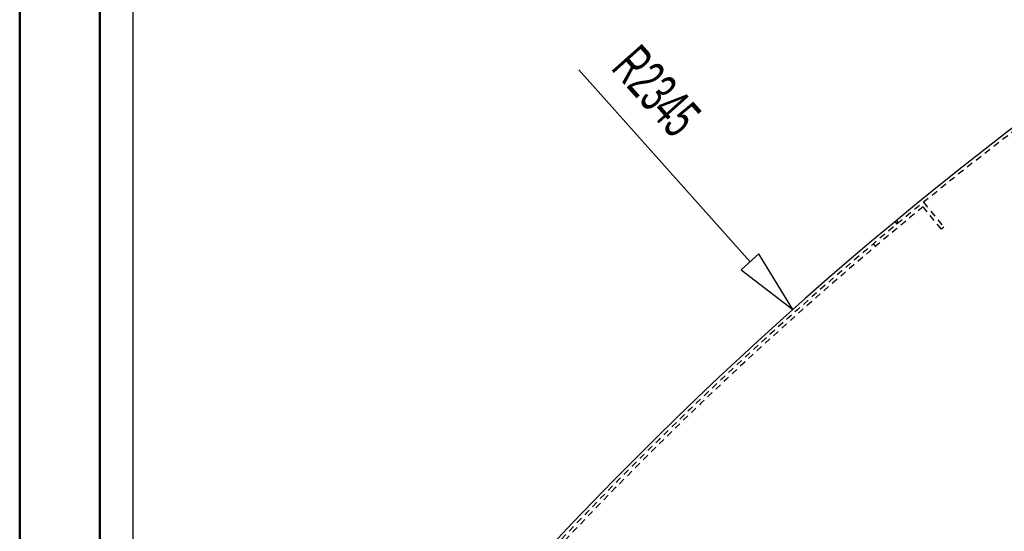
# Model space of a CAD drawing. Extents: x -12664 to -8584, y 4186 to 7036.
# Tile 11 of 35: x -12664 to -12051, y 6054 to 6373. Entities that reach past the tile are written whole.
import ezdxf
from ezdxf.enums import TextEntityAlignment as Align

# ---------------------------------------------------------------- set-up
doc = ezdxf.new("R2010")
doc.units = 0
doc.header["$MEASUREMENT"] = 0
doc.linetypes.add('HIDDEN', pattern=[7, 4, -3])
doc.layers.get('0').update_dxf_attribs({"linetype": 'CONTINUOUS'})
for name, color, linetype in [('DIM49', 4, 'CONTINUOUS'), ('LE_HIDDEN', 7, 'CONTINUOUS'), ('TXT_DIM49', 2, 'CONTINUOUS')]:
    doc.layers.add(name, color=color, linetype=linetype)
doc.layers.add('LE_ALL', color=7, linetype='CONTINUOUS', lineweight=50)

# ---------------------------------------------------------------- blocks, each defined once
blk = doc.blocks.new('_D1', base_point=(-12593.77, 5711.1))
at = {"layer": 'DIM49', "color": 1}
blk.add_line((-12593.77, 6931.1), (-12593.77, 5721.1), dxfattribs=at)
blk = doc.blocks.new('_D3', base_point=(-12593.77, 5711.1))
at = {"layer": 'DIM49', "color": 1}
blk.add_line((-12593.77, 6875.46), (-12593.77, 5721.1), dxfattribs=at)
blk = doc.blocks.new('_D7', base_point=(-12182.89, 6192.15))
at = {"layer": 'DIM49', "color": 1}
for p, q in [((-12209.52, 6221.99), (-12316.05, 6341.37)), ((-12203.93, 6226.99), (-12215.12, 6217)), ((-12182.89, 6192.15), (-12203.93, 6226.99)), ((-12215.12, 6217), (-12182.89, 6192.15))]:
    blk.add_line(p, q, dxfattribs=at)
at = {"layer": 'TXT_DIM49', "width": 0.602}
blk.add_text('R2345', height=25, rotation=311.7454, dxfattribs=at).set_placement((-12276.92, 6320.05), align=Align.CENTER)

msp = doc.modelspace()

# ---------------------------------------------------------------- linework, layer by layer
msp.add_arc((-10621.54, 4442.52), 2345, 32.74999, 147.24999)
at = {"layer": 'LE_ALL', "color": 10}
for points in [[(-12664.29, 4186.24), (-8584.29, 4186.24), (-8584.29, 7036.24), (-12664.29, 7036.24), (-12664.29, 4186.24)], [(-12614.29, 4236.24), (-8634.29, 4236.24), (-8634.29, 6986.24), (-12614.29, 6986.24), (-12614.29, 4236.24)]]:
    msp.add_lwpolyline(points, dxfattribs=at)
at = {"layer": 'LE_HIDDEN', "color": 1, "linetype": 'HIDDEN'}
for p, q in [((-12090.35, 6242.22), (-12101.72, 6256.17)), ((-12101.43, 6258.99), (-12088.8, 6243.48)), ((-12117.86, 6245.48), (-12119.14, 6247.02)), ((-12117.09, 6246.11), (-12118.37, 6247.65)), ((-12088.8, 6243.48), (-12090.35, 6242.22)), ((-12131.35, 6231.58), (-12132.64, 6233.11))]:
    msp.add_line(p, q, dxfattribs=at)
msp.add_lwpolyline([(-12591.01, 5711.7, -0.254675), (-10623.54, 6785.52), (-10623.54, 6704.52), (-10641.54, 6704.52)], format="xyb", dxfattribs=at)
msp.add_arc((-10621.54, 4442.52), 2341, 129.21896, 146.20105, dxfattribs=at)

# ---------------------------------------------------------------- block references
at = {"layer": 'DIM49'}
for name, p in [('_D1', (-12593.77, 5711.1)), ('_D3', (-12593.77, 5711.1)), ('_D7', (-12182.89, 6192.15))]:
    msp.add_blockref(name, p, dxfattribs=at)

doc.saveas('drawing.dxf')
